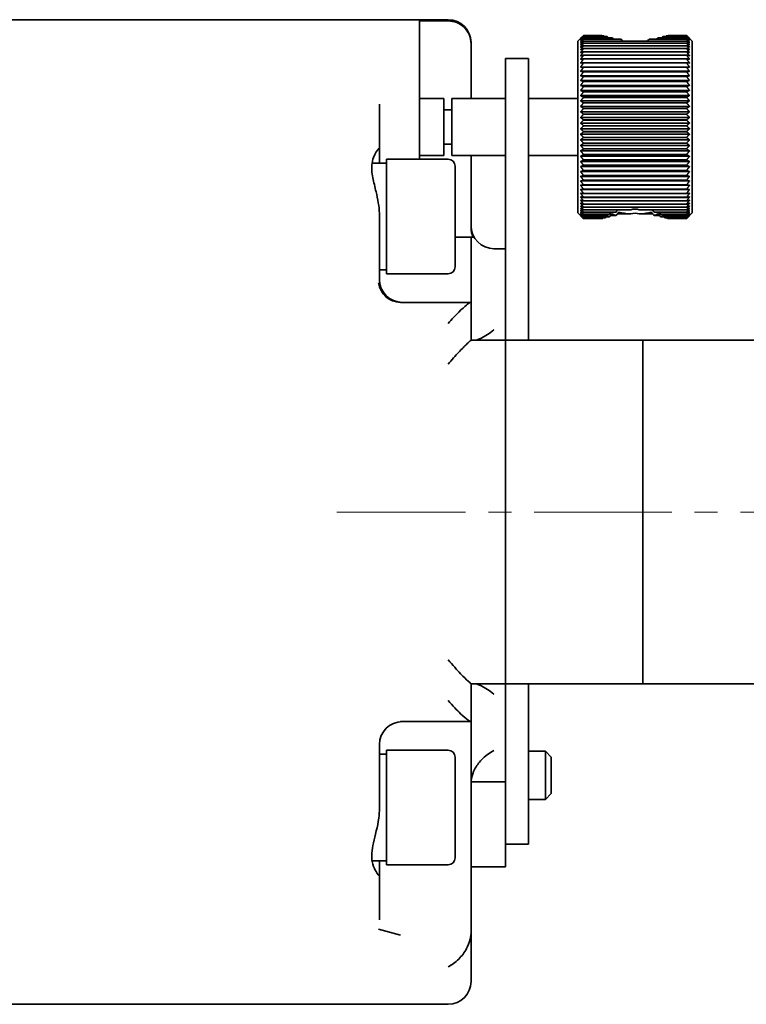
# Model space of a CAD drawing. Header units: millimetres. Extents: x -1179 to 1221, y -429 to 923.
# Tile 26 of 33: x 258 to 322, y -215 to -129. Entities that reach past the tile are written whole.
import ezdxf

# ---------------------------------------------------------------- set-up
doc = ezdxf.new("R2010")
doc.units = ezdxf.units.MM
doc.linetypes.add('点画线', pattern=[18, 12, -2, 2, -2])
doc.layers.add('中心线层', color=1, linetype='点画线', lineweight=18)
doc.layers.add('粗实线层', color=7, linetype='Continuous', lineweight=35)

msp = doc.modelspace()

# ---------------------------------------------------------------- linework, layer by layer
at = {"layer": '中心线层'}
msp.add_line((423.309, -171.9199), (286.0539, -171.9199), dxfattribs=at)
at = {"layer": '粗实线层'}
for p, q in [((295.7897, -128.9199), (186.275, -128.9199)), ((293.2897, -129.0246), (293.2897, -132.194)), ((293.2897, -129.0246), (295.7897, -129.0246)), ((307.1111, -130.7951), (307.3787, -130.5274)), ((307.6111, -130.2983), (309.1221, -130.2983)), ((309.208, -130.2997), (307.6111, -130.2997)), ((307.6111, -130.2997), (307.6111, -130.3)), ((307.6111, -130.3), (309.21, -130.3)), ((309.3886, -130.3331), (307.6111, -130.3331)), ((307.6111, -130.3331), (307.6111, -130.3338)), ((307.6111, -130.3338), (309.3921, -130.3338)), ((309.6807, -130.3985), (307.6111, -130.3985)), ((307.6111, -130.3985), (307.6111, -130.3997)), ((307.6111, -130.3997), (309.6861, -130.3997)), ((310.127, -130.4957), (307.6111, -130.4957)), ((307.6111, -130.4957), (307.6111, -130.4974)), ((307.6111, -130.4974), (310.1353, -130.4974)), ((310.8729, -130.6243), (307.6111, -130.6243)), ((307.6111, -130.6243), (307.6111, -130.6265)), ((307.6111, -130.6265), (310.8889, -130.6265)), ((313.3332, -130.6265), (316.6111, -130.6265)), ((316.6111, -130.6243), (313.3492, -130.6243)), ((314.0868, -130.4974), (316.6111, -130.4974)), ((316.6111, -130.4957), (314.0952, -130.4957)), ((314.536, -130.3997), (316.6111, -130.3997)), ((316.6111, -130.3985), (314.5414, -130.3985)), ((314.83, -130.3338), (316.6111, -130.3338)), ((316.6111, -130.3331), (314.8335, -130.3331)), ((315.0121, -130.3), (316.6111, -130.3)), ((316.6111, -130.2997), (315.0141, -130.2997)), ((315.1, -130.2983), (316.6111, -130.2983)), ((316.6111, -130.3), (316.6111, -130.2997)), ((316.6111, -130.3338), (316.6111, -130.3331)), ((316.6111, -130.3997), (316.6111, -130.3985)), ((316.6111, -130.4974), (316.6111, -130.4957)), ((316.6111, -130.6265), (316.6111, -130.6243)), ((317.1111, -130.7951), (316.8434, -130.5274)), ((297.7897, -131.0298), (297.7897, -130.9199)), ((297.7897, -131.0298), (297.7897, -135.7951)), ((307.1111, -145.7951), (307.1111, -130.7951)), ((316.6111, -130.7838), (307.6111, -130.7838)), ((307.6111, -130.7838), (307.6111, -130.7864)), ((307.6111, -130.7864), (316.6111, -130.7864)), ((316.6111, -130.9736), (307.6111, -130.9736)), ((307.6111, -130.9736), (307.6111, -130.9766)), ((307.6111, -130.9766), (316.6111, -130.9766)), ((316.6111, -131.1928), (307.6111, -131.1928)), ((307.6111, -131.1928), (307.6111, -131.1963)), ((307.6111, -131.1963), (316.6111, -131.1963)), ((316.6111, -131.4406), (307.6111, -131.4406)), ((307.6111, -131.4406), (307.6111, -131.4446)), ((307.6111, -131.4446), (316.6111, -131.4446)), ((316.6111, -130.7864), (316.6111, -130.7838)), ((316.6111, -130.9766), (316.6111, -130.9736)), ((316.6111, -131.1963), (316.6111, -131.1928)), ((316.6111, -131.4446), (316.6111, -131.4406)), ((317.1111, -130.7951), (317.1111, -145.7951)), ((293.2897, -132.194), (293.2897, -134.9655)), ((300.7897, -137.9311), (300.7897, -132.2951)), ((300.7897, -132.2951), (302.7897, -132.2951)), ((302.7897, -132.2951), (302.7897, -137.9311)), ((316.6111, -131.7161), (307.6111, -131.7161)), ((307.6111, -131.7161), (307.6111, -131.7204)), ((307.6111, -131.7204), (316.6111, -131.7204)), ((316.6111, -132.018), (307.6111, -132.018)), ((307.6111, -132.018), (307.6111, -132.0227)), ((307.6111, -132.0227), (316.6111, -132.0227)), ((316.6111, -132.3452), (307.6111, -132.3452)), ((307.6111, -132.3452), (307.6111, -132.3503)), ((307.6111, -132.3503), (316.6111, -132.3503)), ((316.6111, -131.7204), (316.6111, -131.7161)), ((316.6111, -132.0227), (316.6111, -132.018)), ((316.6111, -132.3503), (316.6111, -132.3452)), ((316.865, -133.055), (307.3571, -133.055)), ((316.6111, -132.6963), (307.6111, -132.6963)), ((307.6111, -132.6963), (307.6111, -132.7018)), ((307.6111, -132.7018), (316.6111, -132.7018)), ((316.6111, -133.07), (307.6111, -133.07)), ((307.6111, -133.07), (307.6111, -133.0758)), ((307.6111, -133.0758), (316.6111, -133.0758)), ((316.6111, -132.7018), (316.6111, -132.6963)), ((316.6111, -133.0758), (316.6111, -133.07)), ((316.865, -133.4274), (307.3571, -133.4274)), ((316.865, -133.8194), (307.3571, -133.8194)), ((316.6111, -133.4648), (307.6111, -133.4648)), ((307.6111, -133.4648), (307.6111, -133.4709)), ((307.6111, -133.4709), (316.6111, -133.4709)), ((316.6111, -133.879), (307.6111, -133.879)), ((307.6111, -133.879), (307.6111, -133.8854)), ((307.6111, -133.8854), (316.6111, -133.8854)), ((316.6111, -133.4709), (316.6111, -133.4648)), ((316.6111, -133.8854), (316.6111, -133.879)), ((293.2897, -141.1105), (293.2897, -134.9655)), ((316.865, -134.2294), (307.3571, -134.2294)), ((316.865, -134.6557), (307.3571, -134.6557)), ((316.6111, -134.3109), (307.6111, -134.3109)), ((307.6111, -134.3109), (307.6111, -134.3176)), ((307.6111, -134.3176), (316.6111, -134.3176)), ((316.6111, -134.759), (307.6111, -134.759)), ((307.6111, -134.759), (307.6111, -134.7658)), ((307.6111, -134.7658), (316.6111, -134.7658)), ((316.6111, -134.3176), (316.6111, -134.3109)), ((316.6111, -134.7658), (316.6111, -134.759)), ((295.4111, -135.7951), (293.2897, -135.7951)), ((295.4111, -135.7951), (295.4111, -140.7951)), ((296.1111, -140.7951), (296.1111, -135.7951)), ((300.7897, -135.7951), (296.1111, -135.7951)), ((307.1111, -135.7951), (302.7897, -135.7951)), ((316.865, -135.0967), (307.3571, -135.0967)), ((316.865, -135.5506), (307.3571, -135.5506)), ((316.6111, -135.2212), (307.6111, -135.2212)), ((307.6111, -135.2212), (307.6111, -135.2283)), ((307.6111, -135.2283), (316.6111, -135.2283)), ((316.6111, -135.6958), (307.6111, -135.6958)), ((307.6111, -135.6958), (307.6111, -135.7031)), ((307.6111, -135.7031), (316.6111, -135.7031)), ((316.6111, -135.2283), (316.6111, -135.2212)), ((316.6111, -135.7031), (316.6111, -135.6958)), ((289.7897, -136.3035), (289.7897, -140.1108)), ((316.865, -136.0156), (307.3571, -136.0156)), ((316.865, -136.4897), (307.3571, -136.4897)), ((316.6111, -136.1809), (307.6111, -136.1809)), ((307.6111, -136.1809), (307.6111, -136.1883)), ((307.6111, -136.1883), (316.6111, -136.1883)), ((316.6111, -136.6746), (307.6111, -136.6746)), ((307.6111, -136.6746), (307.6111, -136.682)), ((307.6111, -136.682), (316.6111, -136.682)), ((316.6111, -136.1883), (316.6111, -136.1809)), ((316.6111, -136.682), (316.6111, -136.6746)), ((296.1111, -136.7951), (295.4111, -136.7951)), ((316.865, -136.9711), (307.3571, -136.9711)), ((316.865, -137.4578), (307.3571, -137.4578)), ((316.6111, -137.1747), (307.6111, -137.1747)), ((307.6111, -137.1747), (307.6111, -137.1823)), ((307.6111, -137.1823), (316.6111, -137.1823)), ((316.6111, -137.1823), (316.6111, -137.1747)), ((300.7897, -137.9311), (300.7897, -146.7694)), ((302.7897, -146.7694), (302.7897, -137.9311)), ((316.865, -137.9479), (307.3571, -137.9479)), ((316.865, -138.4394), (307.3571, -138.4394)), ((316.6111, -137.6793), (307.6111, -137.6793)), ((307.6111, -137.6793), (307.6111, -137.687)), ((307.6111, -137.687), (316.6111, -137.687)), ((316.6111, -138.1865), (307.6111, -138.1865)), ((307.6111, -138.1865), (307.6111, -138.1941)), ((307.6111, -138.1941), (316.6111, -138.1941)), ((316.6111, -137.687), (316.6111, -137.6793)), ((316.6111, -138.1941), (316.6111, -138.1865)), ((316.865, -138.9303), (307.3571, -138.9303)), ((316.6111, -138.694), (307.6111, -138.694)), ((307.6111, -138.694), (307.6111, -138.7017)), ((307.6111, -138.7017), (316.6111, -138.7017)), ((316.6111, -139.2), (307.6111, -139.2)), ((307.6111, -139.2), (307.6111, -139.2076)), ((307.6111, -139.2076), (316.6111, -139.2076)), ((316.6111, -138.7017), (316.6111, -138.694)), ((316.6111, -139.2076), (316.6111, -139.2)), ((289.7897, -140.1108), (289.7897, -141.4605)), ((296.1111, -139.7951), (295.4111, -139.7951)), ((316.865, -139.4187), (307.3571, -139.4187)), ((316.865, -139.9025), (307.3571, -139.9025)), ((316.6111, -139.7023), (307.6111, -139.7023)), ((307.6111, -139.7023), (307.6111, -139.7098)), ((307.6111, -139.7098), (316.6111, -139.7098)), ((316.6111, -139.7098), (316.6111, -139.7023)), ((295.4111, -140.7951), (293.2897, -140.7951)), ((300.7897, -140.7951), (296.1111, -140.7951)), ((297.7897, -140.7951), (297.7897, -147.1005)), ((307.1111, -140.7951), (302.7897, -140.7951)), ((316.865, -140.3799), (307.3571, -140.3799)), ((316.865, -140.8488), (307.3571, -140.8488)), ((316.6111, -140.1989), (307.6111, -140.1989)), ((307.6111, -140.1989), (307.6111, -140.2064)), ((307.6111, -140.2064), (316.6111, -140.2064)), ((316.6111, -140.6879), (307.6111, -140.6879)), ((307.6111, -140.6879), (307.6111, -140.6952)), ((307.6111, -140.6952), (316.6111, -140.6952)), ((316.6111, -140.2064), (316.6111, -140.1989)), ((316.6111, -140.6952), (316.6111, -140.6879)), ((289.7745, -141.4605), (290.3897, -141.4605)), ((290.3897, -141.1105), (290.3897, -151.1105)), ((295.7897, -141.1105), (290.3897, -141.1105)), ((296.3897, -141.7105), (296.3897, -150.5105)), ((316.865, -141.3075), (307.3571, -141.3075)), ((316.865, -141.7541), (307.3571, -141.7541)), ((316.6111, -141.1673), (307.6111, -141.1673)), ((307.6111, -141.1673), (307.6111, -141.1744)), ((307.6111, -141.1744), (316.6111, -141.1744)), ((316.6111, -141.635), (307.6111, -141.635)), ((307.6111, -141.635), (307.6111, -141.642)), ((307.6111, -141.642), (316.6111, -141.642)), ((316.6111, -141.1744), (316.6111, -141.1673)), ((316.6111, -141.642), (316.6111, -141.635)), ((316.865, -142.1867), (307.3571, -142.1867)), ((316.865, -142.6036), (307.3571, -142.6036)), ((316.6111, -142.0894), (307.6111, -142.0894)), ((307.6111, -142.0894), (307.6111, -142.0961)), ((307.6111, -142.0961), (316.6111, -142.0961)), ((316.6111, -142.5284), (307.6111, -142.5284)), ((307.6111, -142.5284), (307.6111, -142.5349)), ((307.6111, -142.5349), (316.6111, -142.5349)), ((316.6111, -142.0961), (316.6111, -142.0894)), ((316.6111, -142.5349), (316.6111, -142.5284)), ((316.865, -143.0032), (307.3571, -143.0032)), ((316.865, -143.3839), (307.3571, -143.3839)), ((316.6111, -142.9504), (307.6111, -142.9504)), ((307.6111, -142.9504), (307.6111, -142.9567)), ((307.6111, -142.9567), (316.6111, -142.9567)), ((316.6111, -143.3537), (307.6111, -143.3537)), ((307.6111, -143.3537), (307.6111, -143.3596)), ((307.6111, -143.3596), (316.6111, -143.3596)), ((316.6111, -142.9567), (316.6111, -142.9504)), ((316.6111, -143.3596), (316.6111, -143.3537)), ((316.865, -143.744), (307.3571, -143.744)), ((316.6111, -143.7366), (307.6111, -143.7366)), ((307.6111, -143.7366), (307.6111, -143.7422)), ((307.6111, -143.7422), (316.6111, -143.7422)), ((316.6111, -144.0976), (307.6111, -144.0976)), ((307.6111, -144.0976), (307.6111, -144.1028)), ((307.6111, -144.1028), (316.6111, -144.1028)), ((316.6111, -144.4352), (307.6111, -144.4352)), ((307.6111, -144.4352), (307.6111, -144.4401)), ((307.6111, -144.4401), (316.6111, -144.4401)), ((316.6111, -143.7422), (316.6111, -143.7366)), ((316.6111, -144.1028), (316.6111, -144.0976)), ((316.6111, -144.4401), (316.6111, -144.4352)), ((316.6111, -144.7481), (307.6111, -144.7481)), ((307.6111, -144.7481), (307.6111, -144.7526)), ((307.6111, -144.7526), (316.6111, -144.7526)), ((316.6111, -145.035), (307.6111, -145.035)), ((307.6111, -145.035), (307.6111, -145.0391)), ((307.6111, -145.0391), (316.6111, -145.0391)), ((316.6111, -145.2948), (307.6111, -145.2948)), ((307.6111, -145.2948), (307.6111, -145.2985)), ((307.6111, -145.2985), (316.6111, -145.2985)), ((316.6111, -144.7526), (316.6111, -144.7481)), ((316.6111, -145.0391), (316.6111, -145.035)), ((316.6111, -145.2985), (316.6111, -145.2948)), ((289.7897, -146.0513), (289.7897, -151.6105)), ((307.1111, -145.7951), (307.5916, -146.2756)), ((311.7391, -145.5263), (307.6111, -145.5263)), ((307.6111, -145.5263), (307.6111, -145.5296)), ((307.6111, -145.5296), (311.6861, -145.5296)), ((310.4526, -145.7288), (307.6111, -145.7288)), ((307.6111, -145.7288), (307.6111, -145.7316)), ((307.6111, -145.7316), (310.4417, -145.7316)), ((309.8866, -145.9013), (307.6111, -145.9013)), ((307.6111, -145.9013), (307.6111, -145.9037)), ((307.6111, -145.9037), (309.8799, -145.9037)), ((309.5233, -146.0432), (307.6111, -146.0432)), ((307.6111, -146.0432), (307.6111, -146.0451)), ((307.6111, -146.0451), (309.5189, -146.0451)), ((309.2885, -146.1539), (307.6111, -146.1539)), ((307.6111, -146.1539), (307.6111, -146.1554)), ((307.6111, -146.1554), (309.2858, -146.1554)), ((309.8799, -146.147), (309.5551, -146.147)), ((310.4417, -146.034), (309.9453, -146.034)), ((311.6861, -145.8899), (310.5606, -145.8899)), ((316.6111, -145.5263), (312.483, -145.5263)), ((312.536, -145.5296), (316.6111, -145.5296)), ((313.6615, -145.8899), (312.536, -145.8899)), ((316.6111, -145.7288), (313.7695, -145.7288)), ((313.7804, -145.7316), (316.6111, -145.7316)), ((314.2768, -146.034), (313.7804, -146.034)), ((316.6111, -145.9013), (314.3355, -145.9013)), ((314.3422, -145.9037), (316.6111, -145.9037)), ((314.667, -146.147), (314.3422, -146.147)), ((316.6111, -146.0432), (314.6988, -146.0432)), ((314.7032, -146.0451), (316.6111, -146.0451)), ((316.6111, -146.1539), (314.9336, -146.1539)), ((314.9363, -146.1554), (316.6111, -146.1554)), ((316.6111, -145.5296), (316.6111, -145.5263)), ((316.6111, -145.7316), (316.6111, -145.7288)), ((316.6111, -145.9037), (316.6111, -145.9013)), ((316.6111, -146.0451), (316.6111, -146.0432)), ((316.6111, -146.1554), (316.6111, -146.1539)), ((317.1111, -145.7951), (316.6305, -146.2756)), ((300.7897, -146.7694), (300.7897, -148.9663)), ((302.7897, -148.9663), (302.7897, -146.7694)), ((309.1549, -146.233), (307.6111, -146.233)), ((307.6111, -146.233), (307.6111, -146.2339)), ((307.6111, -146.2339), (309.1536, -146.2339)), ((309.1111, -146.2801), (307.6111, -146.2801)), ((307.6111, -146.2801), (307.6111, -146.2806)), ((307.6111, -146.2806), (309.1111, -146.2806)), ((309.1536, -146.295), (307.6111, -146.295)), ((309.1111, -146.2806), (309.1111, -146.2801)), ((309.2858, -146.2778), (309.1576, -146.2778)), ((309.5189, -146.2284), (309.3022, -146.2284)), ((314.9199, -146.2284), (314.7032, -146.2284)), ((315.0645, -146.2778), (314.9363, -146.2778)), ((316.6111, -146.233), (315.0672, -146.233)), ((315.0685, -146.2339), (316.6111, -146.2339)), ((316.6111, -146.295), (315.0685, -146.295)), ((315.1111, -146.2801), (315.1111, -146.2806)), ((316.6111, -146.2801), (315.1111, -146.2801)), ((315.1111, -146.2806), (316.6111, -146.2806)), ((316.6111, -146.2339), (316.6111, -146.233)), ((316.6111, -146.2806), (316.6111, -146.2801)), ((297.7897, -147.9199), (296.3897, -147.9199)), ((297.9625, -147.9199), (297.7897, -147.9199)), ((297.7897, -147.9199), (297.7897, -153.6105)), ((299.7897, -148.9199), (300.7897, -148.9199)), ((300.7897, -156.9199), (300.7897, -148.9663)), ((302.7897, -148.9663), (302.7897, -156.9199)), ((289.7897, -150.7605), (290.3897, -150.7605)), ((295.7897, -151.1105), (290.3897, -151.1105)), ((297.775, -153.6105), (291.6155, -153.6105)), ((297.7897, -156.9199), (297.7897, -153.6105)), ((300.7897, -156.9199), (297.7897, -156.9199)), ((300.7897, -158.6483), (300.7897, -156.9199)), ((312.7897, -156.9199), (300.7897, -156.9199)), ((312.7897, -158.6483), (312.7897, -156.9199)), ((312.7897, -156.9199), (326.2897, -156.9199)), ((300.7897, -185.1915), (300.7897, -158.6483)), ((312.7897, -185.1915), (312.7897, -158.6483)), ((300.7897, -186.9199), (300.7897, -185.1915)), ((312.7897, -186.9199), (312.7897, -185.1915)), ((297.7897, -190.2293), (297.7897, -186.9199)), ((300.7897, -186.9199), (297.7897, -186.9199)), ((300.7897, -199.9427), (300.7897, -186.9199)), ((312.7897, -186.9199), (300.7897, -186.9199)), ((302.7897, -186.9199), (302.7897, -200.9088)), ((312.7897, -186.9199), (326.2897, -186.9199)), ((297.775, -190.2293), (291.6155, -190.2293)), ((297.7897, -190.2293), (297.7897, -197.7293)), ((289.7897, -192.2293), (289.7897, -197.7884)), ((289.7897, -193.0793), (290.3897, -193.0793)), ((290.3897, -192.7293), (290.3897, -202.7293)), ((295.7897, -192.7293), (290.3897, -192.7293)), ((296.3897, -193.3293), (296.3897, -202.1293)), ((302.7897, -192.8199), (304.2897, -192.8199)), ((304.2897, -197.0199), (304.2897, -192.8199)), ((304.7897, -193.3199), (304.2897, -192.8199)), ((304.7897, -196.5199), (304.7897, -193.3199)), ((300.7897, -195.4783), (297.7933, -195.4783)), ((304.7897, -196.5199), (304.2897, -197.0199)), ((297.7897, -197.7293), (297.7897, -208.6045)), ((302.7897, -197.0199), (304.2897, -197.0199)), ((300.7897, -199.9427), (300.7897, -202.9199)), ((300.7897, -200.9199), (302.7897, -200.9199)), ((302.7897, -200.9088), (302.7897, -200.9199)), ((289.1419, -202.3793), (289.7745, -202.3793)), ((289.7745, -202.3793), (290.3897, -202.3793)), ((289.7897, -202.3793), (289.7897, -203.729)), ((295.7897, -202.7293), (290.3897, -202.7293)), ((300.7897, -202.9199), (297.7897, -202.9199)), ((289.7897, -203.729), (289.7897, -207.5363)), ((289.7026, -208.3626), (291.6155, -208.8742)), ((297.7897, -212.9199), (297.7897, -208.6045)), ((295.7897, -214.9199), (186.275, -214.9199))]:
    msp.add_line(p, q, dxfattribs=at)
for centre, radius, start, end in [((295.7897, -130.9199), 2, 0, 90), ((295.7897, -141.7105), 0.6, 0, 90), ((299.7897, -146.9199), 2, 180, 270), ((295.7897, -150.5105), 0.6, 270, 0), ((291.7897, -151.6105), 2, 180, 270), ((291.7897, -192.2293), 2, 90, 180), ((295.7897, -193.3293), 0.6, 0, 90), ((295.7897, -202.1293), 0.6, 270, 0), ((295.3, -208.6047), 2.4897, 353.786238, 0.003857), ((295.7897, -212.9199), 2, 270, 0)]:
    msp.add_arc(centre, radius, start, end, dxfattribs=at)
for centre, major_axis, ratio, start_param, end_param in [((312.1111, -130.0219), (0, -3.2189), 0.9319854, 4.7983772, 4.798809), ((312.1111, -129.3603), (0, -3.6886), 0.8133146, 4.9699803, 4.9792698), ((312.1111, -128.541), (0, -4.2424), 0.7071546, 5.1486969, 5.1655836), ((312.1111, -127.5085), (0, -4.9109), 0.6108903, 5.3418863, 5.3662857), ((312.1111, -126.1769), (0, -5.7414), 0.5225204, 5.5642543, 5.5984954), ((311.5311, -130.2698), (2.1798, -0.1706), 0.1932989, 4.4208066, 4.4284914), ((312.1111, -124.4065), (0, -6.8108), 0.440478, 5.863585, 5.9244802), ((312.1111, -124.4065), (0, -6.8108), 0.440478, 0.3587051, 0.4196003), ((312.6194, -130.2306), (-2.3079, -0.1667), 0.2018704, 1.8706303, 1.8779239), ((312.1111, -126.1769), (0, -5.7414), 0.5225204, 0.6846899, 0.718931), ((312.1111, -127.5085), (0, -4.9109), 0.6108903, 0.9168996, 0.941299), ((312.1111, -128.541), (0, -4.2424), 0.7071546, 1.1176017, 1.1344885), ((312.1111, -129.3603), (0, -3.6886), 0.8133146, 1.3039155, 1.313205), ((312.1111, -130.0219), (0, -3.2189), 0.9319854, 1.4843764, 1.4848081), ((289.7745, -146.1105), (-14.3112, 0), 0.3249197, 4.712389, 4.756654), ((312.1111, -146.882), (0, 3.8087), 0.7876697, 1.3788335, 1.3995577), ((312.1111, -146.882), (0, -3.4447), 0.8708922, 4.4998485, 4.5411504), ((312.1111, -145.385), (3, 0), 0.8848092, 3.4360299, 3.4845938), ((312.1111, -147.6168), (0, 4.3173), 0.6948781, 1.1981874, 1.2251076), ((312.1111, -147.6168), (0, -3.9533), 0.7588512, 4.3035305, 4.3667003), ((312.1111, -145.0452), (3, 0), 0.7834476, 3.5810645, 3.6691425), ((312.1111, -148.5343), (0, 4.9238), 0.6092895, 1.0071624, 1.0403458), ((312.1111, -148.5343), (0, -4.5598), 0.6579225, 4.1072838, 4.1819385), ((312.1111, -144.7612), (3, 0), 0.6910048, 3.7466979, 3.8737741), ((312.1111, -149.703), (0, 5.666), 0.5294785, 0.7941176, 0.8352907), ((312.1111, -149.703), (0, -5.302), 0.565825, 3.8978021, 3.9768834), ((312.1111, -144.5243), (3, 0), 0.6056958, 3.9561795, 4.1222757), ((312.1111, -151.2316), (0, 6.6037), 0.454294, 0.528697, 0.5857448), ((312.1111, -151.2316), (0, -6.2397), 0.4807929, 3.6299461, 3.7273375), ((312.1111, -144.3275), (3, 0), 0.5261089, 4.2240356, 4.5702552), ((311.8283, -145.9905), (-1.7461, -0.0825), 0.2678578, 4.7508244, 4.7812431), ((311.8205, -146.2042), (-1.6859, -0.0582), 0.1894497, 4.7541341, 4.785635), ((312.1111, -153.3031), (0, 7.8373), 0.3827859, 6.1588761, 6.4074945), ((312.1111, -153.3031), (0, -7.4733), 0.4014281, 3.0172834, 3.2659019), ((312.4017, -145.9593), (-1.6859, 0.0814), 0.2586979, 4.6451005, 4.6766015), ((312.3938, -146.227), (-1.7462, 0.0588), 0.1961494, 4.6374843, 4.6679032), ((312.1111, -144.3275), (3, 0), 0.5261089, 4.8545228, 5.2007424), ((312.1111, -151.2316), (0, -6.2397), 0.4807929, 2.5558478, 2.6532392), ((312.1111, -151.2316), (0, 6.6037), 0.454294, 5.6974405, 5.7544883), ((312.1111, -144.5243), (3, 0), 0.6056958, 5.3025023, 5.4685984), ((312.1111, -149.703), (0, -5.302), 0.565825, 2.3063019, 2.3853832), ((312.1111, -149.703), (0, 5.666), 0.5294785, 5.4478946, 5.4890678), ((312.1111, -144.7612), (3, 0), 0.6910048, 5.5510038, 5.6780801), ((312.1111, -148.5343), (0, -4.5598), 0.6579225, 2.1012469, 2.1759015), ((312.1111, -148.5343), (0, 4.9238), 0.6092895, 5.2428395, 5.2760229), ((312.1111, -145.0452), (3, 0), 0.7834476, 5.7556354, 5.8437134), ((312.1111, -147.6168), (0, -3.9533), 0.7588512, 1.916485, 1.9796548), ((312.1111, -147.6168), (0, 4.3173), 0.6948781, 5.0580777, 5.0849979), ((312.1111, -145.385), (3, 0), 0.8848092, 5.9401841, 5.988748), ((312.1111, -146.882), (0, -3.4447), 0.8708922, 1.742035, 1.7833368), ((312.1111, -146.882), (0, 3.8087), 0.7876697, 4.8836276, 4.9043519), ((312.1111, -146.2844), (0, 3.3728), 0.8894684, 1.5558378, 1.5695212), ((312.1111, -146.2844), (0, -3.0088), 0.9970617, 4.6956209, 4.7111139), ((312.1111, -145.7928), (3, 0), 0.9973973, 3.2895724, 3.310249), ((312.1111, -145.7928), (3, 0), 0.9973973, 6.114529, 6.1352056), ((312.1111, -146.2844), (0, -3.0088), 0.9970617, 1.5720714, 1.5875644), ((312.1111, -146.2844), (0, 3.3728), 0.8894684, 4.7136641, 4.7273475), ((291.6155, -151.6105), (0, -2), 0.9660526, 4.853428, 6.2831853), ((295.3, -153.6103), (2.4897, -0.0002), 0.00001, 6.1747331, 6.2831853), ((295.3, -190.2294), (2.4897, 0.0002), 0.00001, 0, 0.1084436)]:
    msp.add_ellipse(centre, major_axis=major_axis, ratio=ratio, start_param=start_param, end_param=end_param, dxfattribs=at)
for points, knots in [([(295.7897, -129.0246), (296.0363, -129.0246), (296.3265, -129.0825), (296.7825, -129.2716), (297.0287, -129.4364), (297.3779, -129.7862), (297.5426, -130.0331), (297.7318, -130.4905), (297.7897, -130.7821), (297.7897, -131.0298)], [0, 0, 0, 0, 0.7830682, 0.7830682, 1.5671142, 1.5671142, 2.3524056, 2.3524056, 3.1388341, 3.1388341, 3.1388341, 3.1388341]), ([(289.7897, -146.0513), (289.7897, -145.988), (289.7885, -145.9237), (289.7638, -145.2287), (289.6371, -144.5866), (289.3896, -143.5286), (289.2824, -143.1166), (289.1657, -142.511), (289.1345, -142.2997), (289.1176, -142.0538), (289.1154, -142.0102), (289.1133, -141.9425), (289.1129, -141.9181), (289.1125, -141.873), (289.1125, -141.8522), (289.1131, -141.8063), (289.1137, -141.7813), (289.1164, -141.7089), (289.1193, -141.6623), (289.1452, -141.3695), (289.1998, -141.1529), (289.4141, -140.5732), (289.6232, -140.3022), (289.7675, -140.1352), (289.7897, -140.1135), (289.7897, -140.1108)], [0, 0, 0, 0, 0.1365284, 0.1365284, 1.4576276, 1.4576276, 2.3683495, 2.3683495, 2.8926021, 2.8926021, 3.0078397, 3.0078397, 3.0736861, 3.0736861, 3.1307484, 3.1307484, 3.2007554, 3.2007554, 3.3353002, 3.3353002, 4.0624504, 4.0624504, 5.5865928, 5.5865928, 6.173182, 6.173182, 6.173182, 6.173182]), ([(297.7897, -147.1005), (297.7897, -147.3498), (297.8477, -147.6432), (297.9491, -147.889), (297.9556, -147.9044), (297.9625, -147.9199)], [0, 0, 0, 0, 0.78931571, 0.78931571, 0.84173076, 0.84173076, 0.84173076, 0.84173076]), ([(297.775, -153.6105), (297.7625, -153.6105), (297.742, -153.6172), (297.6438, -153.6648), (297.5289, -153.743), (297.2109, -153.9954), (296.9803, -154.2001), (296.4246, -154.7486), (296.1089, -155.0882), (295.7939, -155.4573), (295.7918, -155.4598), (295.7897, -155.4623)], [0, 0, 0, 0, 0.2506399, 0.2506399, 0.909635, 0.909635, 1.7731595, 1.7731595, 2.7238836, 2.7238836, 2.7302779, 2.7302779, 2.7302779, 2.7302779]), ([(298.0458, -156.9199), (298.0604, -156.9199), (298.0756, -156.9193), (298.254, -156.9067), (298.4647, -156.8363), (299.017, -156.5696), (299.3979, -156.3217), (299.7855, -156.0003), (299.7876, -155.9985), (299.7897, -155.9968)], [0, 0, 0, 0, 0.0751738, 0.0751738, 0.8613952, 0.8613952, 1.9928242, 1.9928242, 1.9989807, 1.9989807, 1.9989807, 1.9989807]), ([(295.7897, -159.0199), (295.7918, -159.0173), (295.7939, -159.0148), (296.1089, -158.6335), (296.4246, -158.2753), (296.9803, -157.6794), (297.2109, -157.4481), (297.5289, -157.1448), (297.6438, -157.0422), (297.7625, -156.941), (297.7897, -156.9199), (297.7897, -156.9199)], [0, 0, 0, 0, 0.0063577, 0.0063577, 0.951637, 0.951637, 1.8102162, 1.8102162, 2.4654373, 2.4654373, 2.9034353, 2.9034353, 2.9034353, 2.9034353]), ([(297.7897, -186.9199), (297.7897, -186.9198), (297.783, -186.9147), (297.7344, -186.8752), (297.6502, -186.8044), (297.3648, -186.5414), (297.1433, -186.3264), (296.5556, -185.711), (296.1801, -185.2924), (295.7939, -184.825), (295.7918, -184.8224), (295.7897, -184.8199)], [0, 0, 0, 0, 0.2472076, 0.2472076, 0.9442493, 0.9442493, 1.8219328, 1.8219328, 2.8975072, 2.8975072, 2.9034002, 2.9034002, 2.9034002, 2.9034002]), ([(299.7897, -187.8429), (299.7876, -187.8412), (299.7855, -187.8394), (299.3979, -187.518), (299.017, -187.2701), (298.4647, -187.0034), (298.254, -186.933), (298.0756, -186.9204), (298.0604, -186.9199), (298.0458, -186.9199)], [0, 0, 0, 0, 0.0061565, 0.0061565, 1.1375855, 1.1375855, 1.9238069, 1.9238069, 1.9989807, 1.9989807, 1.9989807, 1.9989807]), ([(295.7897, -188.3775), (295.7918, -188.3799), (295.7939, -188.3824), (296.1801, -188.835), (296.5556, -189.2293), (297.1433, -189.7878), (297.3648, -189.9732), (297.6502, -190.1799), (297.7344, -190.2251), (297.772, -190.2292), (297.7736, -190.2293), (297.775, -190.2293)], [0, 0, 0, 0, 0.0059822, 0.0059822, 1.097833, 1.097833, 1.9887984, 1.9887984, 2.6963883, 2.6963883, 2.7298853, 2.7298853, 2.7298853, 2.7298853]), ([(297.7933, -195.4783), (297.7991, -195.3756), (297.812, -195.273), (297.8818, -194.9038), (297.9742, -194.6506), (298.254, -194.0951), (298.4647, -193.8116), (299.017, -193.2279), (299.3979, -192.9519), (299.7855, -192.7621), (299.7876, -192.761), (299.7897, -192.76)], [0, 0, 0, 0, 0.2794444, 0.2794444, 1.014601, 1.014601, 2.0383355, 2.0383355, 3.5115629, 3.5115629, 3.5195793, 3.5195793, 3.5195793, 3.5195793]), ([(289.7897, -203.729), (289.7897, -203.7283), (289.7885, -203.7267), (289.7638, -203.6975), (289.6371, -203.5712), (289.3896, -203.165), (289.2824, -202.9497), (289.1657, -202.5371), (289.1345, -202.3716), (289.1176, -202.1505), (289.1154, -202.11), (289.1133, -202.0454), (289.1129, -202.0217), (289.1125, -201.9771), (289.1125, -201.9563), (289.1131, -201.9096), (289.1137, -201.8837), (289.1164, -201.8074), (289.1193, -201.7565), (289.1452, -201.4256), (289.1998, -201.1285), (289.4141, -200.1625), (289.6232, -199.427), (289.7675, -198.3515), (289.7897, -198.0634), (289.7897, -197.7884)], [0, 0, 0, 0, 0.136552, 0.136552, 1.45788, 1.45788, 2.3687595, 2.3687595, 2.8931029, 2.8931029, 3.0083604, 3.0083604, 3.0742183, 3.0742183, 3.1312904, 3.1312904, 3.2013095, 3.2013095, 3.3358776, 3.3358776, 4.0631537, 4.0631537, 5.5875599, 5.5875599, 6.1742507, 6.1742507, 6.1742507, 6.1742507]), ([(297.775, -208.8742), (297.7625, -208.99), (297.742, -209.1051), (297.6438, -209.5172), (297.5289, -209.7987), (297.2109, -210.3887), (296.9803, -210.6991), (296.4246, -211.2624), (296.1089, -211.4896), (295.7939, -211.6437), (295.7918, -211.6447), (295.7897, -211.6458)], [0, 0, 0, 0, 0.3248385, 0.3248385, 1.1789204, 1.1789204, 2.2980798, 2.2980798, 3.5302531, 3.5302531, 3.5385404, 3.5385404, 3.5385404, 3.5385404])]:
    msp.add_open_spline(points, degree=3, knots=knots, dxfattribs=at)
for points, degree in [([(307.3571, -130.549), (307.4801, -130.4257), (307.6111, -130.2983)], 2), ([(307.6111, -130.2997), (307.4801, -130.4264), (307.3571, -130.549)], 2), ([(307.3571, -130.566), (307.4801, -130.4351), (307.6111, -130.3)], 2), ([(307.6111, -130.3331), (307.4801, -130.4514), (307.3571, -130.566)], 2), ([(307.3571, -130.614), (307.4801, -130.4762), (307.6111, -130.3338)], 2), ([(307.6111, -130.3985), (307.4801, -130.508), (307.3571, -130.614)], 2), ([(307.3571, -130.693), (307.4801, -130.5487), (307.6111, -130.3997)], 2), ([(307.6111, -130.4957), (307.4801, -130.596), (307.3571, -130.693)], 2), ([(307.3571, -130.8027), (307.4801, -130.6525), (307.6111, -130.4974)], 2), ([(307.6111, -130.6243), (307.4801, -130.7149), (307.3571, -130.8027)], 2), ([(307.3571, -130.9424), (307.4801, -130.787), (307.6111, -130.6265)], 2), ([(309.21, -130.3), (309.2094, -130.2999), (309.2087, -130.2998), (309.208, -130.2997)], 3), ([(309.3921, -130.3338), (309.3909, -130.3335), (309.3898, -130.3333), (309.3886, -130.3331)], 3), ([(309.6861, -130.3997), (309.6843, -130.3993), (309.6825, -130.3989), (309.6807, -130.3985)], 3), ([(310.1353, -130.4974), (310.1325, -130.4968), (310.1297, -130.4963), (310.127, -130.4957)], 3), ([(314.0952, -130.4957), (314.0924, -130.4963), (314.0896, -130.4968), (314.0868, -130.4974)], 3), ([(314.5414, -130.3985), (314.5396, -130.3989), (314.5378, -130.3993), (314.536, -130.3997)], 3), ([(314.8335, -130.3331), (314.8324, -130.3333), (314.8312, -130.3335), (314.83, -130.3338)], 3), ([(315.0141, -130.2997), (315.0134, -130.2998), (315.0127, -130.2999), (315.0121, -130.3)], 3), ([(316.6111, -130.2983), (316.742, -130.4257), (316.865, -130.549)], 2), ([(316.865, -130.549), (316.742, -130.4264), (316.6111, -130.2997)], 2), ([(316.6111, -130.3), (316.742, -130.4351), (316.865, -130.566)], 2), ([(316.865, -130.566), (316.742, -130.4514), (316.6111, -130.3331)], 2), ([(316.6111, -130.3338), (316.742, -130.4762), (316.865, -130.614)], 2), ([(316.865, -130.614), (316.742, -130.508), (316.6111, -130.3985)], 2), ([(316.6111, -130.3997), (316.742, -130.5487), (316.865, -130.693)], 2), ([(316.865, -130.693), (316.742, -130.596), (316.6111, -130.4957)], 2), ([(316.6111, -130.4974), (316.742, -130.6525), (316.865, -130.8027)], 2), ([(316.865, -130.8027), (316.742, -130.7149), (316.6111, -130.6243)], 2), ([(316.6111, -130.6265), (316.742, -130.787), (316.865, -130.9424)], 2), ([(307.6111, -130.7838), (307.4801, -130.8644), (307.3571, -130.9424)], 2), ([(307.3571, -131.1118), (307.4801, -130.9518), (307.6111, -130.7864)], 2), ([(307.6111, -130.9736), (307.4801, -131.0438), (307.3571, -131.1118)], 2), ([(307.3571, -131.3102), (307.4801, -131.1461), (307.6111, -130.9766)], 2), ([(307.6111, -131.1928), (307.4801, -131.2524), (307.3571, -131.3102)], 2), ([(307.3571, -131.5366), (307.4801, -131.3692), (307.6111, -131.1963)], 2), ([(307.6111, -131.4406), (307.4801, -131.4894), (307.3571, -131.5366)], 2), ([(307.3571, -131.7903), (307.4801, -131.6202), (307.6111, -131.4446)], 2), ([(316.865, -130.9424), (316.742, -130.8644), (316.6111, -130.7838)], 2), ([(316.6111, -130.7864), (316.742, -130.9518), (316.865, -131.1118)], 2), ([(316.865, -131.1118), (316.742, -131.0438), (316.6111, -130.9736)], 2), ([(316.6111, -130.9766), (316.742, -131.1461), (316.865, -131.3102)], 2), ([(316.865, -131.3102), (316.742, -131.2524), (316.6111, -131.1928)], 2), ([(316.6111, -131.1963), (316.742, -131.3692), (316.865, -131.5366)], 2), ([(316.865, -131.5366), (316.742, -131.4894), (316.6111, -131.4406)], 2), ([(316.6111, -131.4446), (316.742, -131.6202), (316.865, -131.7903)], 2), ([(307.6111, -131.7161), (307.4801, -131.7538), (307.3571, -131.7903)], 2), ([(307.3571, -132.0701), (307.4801, -131.8981), (307.6111, -131.7204)], 2), ([(307.6111, -132.018), (307.4801, -132.0445), (307.3571, -132.0701)], 2), ([(307.3571, -132.375), (307.4801, -132.2017), (307.6111, -132.0227)], 2), ([(307.6111, -132.3452), (307.4801, -132.3603), (307.3571, -132.375)], 2), ([(307.3571, -132.7038), (307.4801, -132.5299), (307.6111, -132.3503)], 2), ([(316.865, -131.7903), (316.742, -131.7538), (316.6111, -131.7161)], 2), ([(316.6111, -131.7204), (316.742, -131.8981), (316.865, -132.0701)], 2), ([(316.865, -132.0701), (316.742, -132.0445), (316.6111, -132.018)], 2), ([(316.6111, -132.0227), (316.742, -132.2017), (316.865, -132.375)], 2), ([(316.865, -132.375), (316.742, -132.3603), (316.6111, -132.3452)], 2), ([(316.6111, -132.3503), (316.742, -132.5299), (316.865, -132.7038)], 2), ([(307.6111, -132.6963), (307.4801, -132.7001), (307.3571, -132.7038)], 2), ([(307.3571, -133.055), (307.4801, -132.8813), (307.6111, -132.7018)], 2), ([(307.6111, -133.07), (307.4801, -133.0624), (307.3571, -133.055)], 2), ([(307.3571, -133.4274), (307.4801, -133.2545), (307.6111, -133.0758)], 2), ([(316.865, -132.7038), (316.742, -132.7001), (316.6111, -132.6963)], 2), ([(316.6111, -132.7018), (316.742, -132.8813), (316.865, -133.055)], 2), ([(316.865, -133.055), (316.742, -133.0624), (316.6111, -133.07)], 2), ([(316.6111, -133.0758), (316.742, -133.2545), (316.865, -133.4274)], 2), ([(307.6111, -133.4648), (307.4801, -133.4458), (307.3571, -133.4274)], 2), ([(307.3571, -133.8194), (307.4801, -133.6479), (307.6111, -133.4709)], 2), ([(307.6111, -133.879), (307.4801, -133.8487), (307.3571, -133.8194)], 2), ([(307.3571, -134.2294), (307.4801, -134.0601), (307.6111, -133.8854)], 2), ([(316.865, -133.4274), (316.742, -133.4458), (316.6111, -133.4648)], 2), ([(316.6111, -133.4709), (316.742, -133.6479), (316.865, -133.8194)], 2), ([(316.865, -133.8194), (316.742, -133.8487), (316.6111, -133.879)], 2), ([(316.6111, -133.8854), (316.742, -134.0601), (316.865, -134.2294)], 2), ([(307.6111, -134.3109), (307.4801, -134.2695), (307.3571, -134.2294)], 2), ([(307.3571, -134.6557), (307.4801, -134.4894), (307.6111, -134.3176)], 2), ([(307.6111, -134.759), (307.4801, -134.7065), (307.3571, -134.6557)], 2), ([(307.3571, -135.0967), (307.4801, -134.934), (307.6111, -134.7658)], 2), ([(316.865, -134.2294), (316.742, -134.2695), (316.6111, -134.3109)], 2), ([(316.6111, -134.3176), (316.742, -134.4894), (316.865, -134.6557)], 2), ([(316.865, -134.6557), (316.742, -134.7065), (316.6111, -134.759)], 2), ([(316.6111, -134.7658), (316.742, -134.934), (316.865, -135.0967)], 2), ([(307.6111, -135.2212), (307.4801, -135.158), (307.3571, -135.0967)], 2), ([(307.3571, -135.5506), (307.4801, -135.3921), (307.6111, -135.2283)], 2), ([(307.6111, -135.6958), (307.4801, -135.6221), (307.3571, -135.5506)], 2), ([(307.3571, -136.0156), (307.4801, -135.8619), (307.6111, -135.7031)], 2), ([(316.865, -135.0967), (316.742, -135.158), (316.6111, -135.2212)], 2), ([(316.6111, -135.2283), (316.742, -135.3921), (316.865, -135.5506)], 2), ([(316.865, -135.5506), (316.742, -135.6221), (316.6111, -135.6958)], 2), ([(316.6111, -135.7031), (316.742, -135.8619), (316.865, -136.0156)], 2), ([(307.6111, -136.1809), (307.4801, -136.0969), (307.3571, -136.0156)], 2), ([(307.3571, -136.4897), (307.4801, -136.3414), (307.6111, -136.1883)], 2), ([(307.6111, -136.6746), (307.4801, -136.5806), (307.3571, -136.4897)], 2), ([(307.3571, -136.9711), (307.4801, -136.8289), (307.6111, -136.682)], 2), ([(316.865, -136.0156), (316.742, -136.0969), (316.6111, -136.1809)], 2), ([(316.6111, -136.1883), (316.742, -136.3414), (316.865, -136.4897)], 2), ([(316.865, -136.4897), (316.742, -136.5806), (316.6111, -136.6746)], 2), ([(316.6111, -136.682), (316.742, -136.8289), (316.865, -136.9711)], 2), ([(307.6111, -137.1747), (307.4801, -137.0713), (307.3571, -136.9711)], 2), ([(307.3571, -137.4578), (307.4801, -137.3223), (307.6111, -137.1823)], 2), ([(307.6111, -137.6793), (307.4801, -137.5668), (307.3571, -137.4578)], 2), ([(316.865, -136.9711), (316.742, -137.0713), (316.6111, -137.1747)], 2), ([(316.6111, -137.1823), (316.742, -137.3223), (316.865, -137.4578)], 2), ([(316.865, -137.4578), (316.742, -137.5668), (316.6111, -137.6793)], 2), ([(307.3571, -137.9479), (307.4801, -137.8195), (307.6111, -137.687)], 2), ([(307.6111, -138.1865), (307.4801, -138.0653), (307.3571, -137.9479)], 2), ([(307.3571, -138.4394), (307.4801, -138.3187), (307.6111, -138.1941)], 2), ([(307.6111, -138.694), (307.4801, -138.5647), (307.3571, -138.4394)], 2), ([(316.6111, -137.687), (316.742, -137.8195), (316.865, -137.9479)], 2), ([(316.865, -137.9479), (316.742, -138.0653), (316.6111, -138.1865)], 2), ([(316.6111, -138.1941), (316.742, -138.3187), (316.865, -138.4394)], 2), ([(316.865, -138.4394), (316.742, -138.5647), (316.6111, -138.694)], 2), ([(307.3571, -138.9303), (307.4801, -138.8178), (307.6111, -138.7017)], 2), ([(307.6111, -139.2), (307.4801, -139.063), (307.3571, -138.9303)], 2), ([(307.3571, -139.4187), (307.4801, -139.3148), (307.6111, -139.2076)], 2), ([(316.6111, -138.7017), (316.742, -138.8178), (316.865, -138.9303)], 2), ([(316.865, -138.9303), (316.742, -139.063), (316.6111, -139.2)], 2), ([(316.6111, -139.2076), (316.742, -139.3148), (316.865, -139.4187)], 2), ([(307.6111, -139.7023), (307.4801, -139.5582), (307.3571, -139.4187)], 2), ([(307.3571, -139.9025), (307.4801, -139.8077), (307.6111, -139.7098)], 2), ([(307.6111, -140.1989), (307.4801, -140.0483), (307.3571, -139.9025)], 2), ([(316.865, -139.4187), (316.742, -139.5582), (316.6111, -139.7023)], 2), ([(316.6111, -139.7098), (316.742, -139.8077), (316.865, -139.9025)], 2), ([(316.865, -139.9025), (316.742, -140.0483), (316.6111, -140.1989)], 2), ([(307.3571, -140.3799), (307.4801, -140.2945), (307.6111, -140.2064)], 2), ([(307.6111, -140.6879), (307.4801, -140.5314), (307.3571, -140.3799)], 2), ([(307.3571, -140.8488), (307.4801, -140.7733), (307.6111, -140.6952)], 2), ([(307.6111, -141.1673), (307.4801, -141.0055), (307.3571, -140.8488)], 2), ([(316.6111, -140.2064), (316.742, -140.2945), (316.865, -140.3799)], 2), ([(316.865, -140.3799), (316.742, -140.5314), (316.6111, -140.6879)], 2), ([(316.6111, -140.6952), (316.742, -140.7733), (316.865, -140.8488)], 2), ([(316.865, -140.8488), (316.742, -141.0055), (316.6111, -141.1673)], 2), ([(307.3571, -141.3075), (307.4801, -141.242), (307.6111, -141.1744)], 2), ([(307.6111, -141.635), (307.4801, -141.4686), (307.3571, -141.3075)], 2), ([(307.3571, -141.7541), (307.4801, -141.6989), (307.6111, -141.642)], 2), ([(307.6111, -142.0894), (307.4801, -141.919), (307.3571, -141.7541)], 2), ([(316.6111, -141.1744), (316.742, -141.242), (316.865, -141.3075)], 2), ([(316.865, -141.3075), (316.742, -141.4686), (316.6111, -141.635)], 2), ([(316.6111, -141.642), (316.742, -141.6989), (316.865, -141.7541)], 2), ([(316.865, -141.7541), (316.742, -141.919), (316.6111, -142.0894)], 2), ([(307.3571, -142.1867), (307.4801, -142.1421), (307.6111, -142.0961)], 2), ([(307.6111, -142.5284), (307.4801, -142.3548), (307.3571, -142.1867)], 2), ([(307.3571, -142.6036), (307.4801, -142.5698), (307.6111, -142.5349)], 2), ([(307.6111, -142.9504), (307.4801, -142.7742), (307.3571, -142.6036)], 2), ([(316.6111, -142.0961), (316.742, -142.1421), (316.865, -142.1867)], 2), ([(316.865, -142.1867), (316.742, -142.3548), (316.6111, -142.5284)], 2), ([(316.6111, -142.5349), (316.742, -142.5698), (316.865, -142.6036)], 2), ([(316.865, -142.6036), (316.742, -142.7742), (316.6111, -142.9504)], 2), ([(307.3571, -143.0032), (307.4801, -142.9803), (307.6111, -142.9567)], 2), ([(307.6111, -143.3537), (307.4801, -143.1756), (307.3571, -143.0032)], 2), ([(307.3571, -143.3839), (307.4801, -143.3719), (307.6111, -143.3596)], 2), ([(307.6111, -143.7366), (307.4801, -143.5574), (307.3571, -143.3839)], 2), ([(316.6111, -142.9567), (316.742, -142.9803), (316.865, -143.0032)], 2), ([(316.865, -143.0032), (316.742, -143.1756), (316.6111, -143.3537)], 2), ([(316.6111, -143.3596), (316.742, -143.3719), (316.865, -143.3839)], 2), ([(316.865, -143.3839), (316.742, -143.5574), (316.6111, -143.7366)], 2), ([(307.3571, -143.744), (307.4801, -143.7431), (307.6111, -143.7422)], 2), ([(307.6111, -144.0976), (307.4801, -143.9179), (307.3571, -143.744)], 2), ([(307.6111, -144.4352), (307.4801, -144.2559), (307.3571, -144.0822)], 2), ([(307.3571, -144.0822), (307.4801, -144.0924), (307.6111, -144.1028)], 2), ([(307.6111, -144.7481), (307.4801, -144.5698), (307.3571, -144.3971)], 2), ([(307.3571, -144.3971), (307.4801, -144.4183), (307.6111, -144.4401)], 2), ([(316.6111, -143.7422), (316.742, -143.7431), (316.865, -143.744)], 2), ([(316.865, -143.744), (316.742, -143.9179), (316.6111, -144.0976)], 2), ([(316.865, -144.0822), (316.742, -144.2559), (316.6111, -144.4352)], 2), ([(316.6111, -144.1028), (316.742, -144.0924), (316.865, -144.0822)], 2), ([(316.865, -144.3971), (316.742, -144.5698), (316.6111, -144.7481)], 2), ([(316.6111, -144.4401), (316.742, -144.4183), (316.865, -144.3971)], 2), ([(307.6111, -145.035), (307.4801, -144.8584), (307.3571, -144.6875)], 2), ([(307.3571, -144.6875), (307.4801, -144.7195), (307.6111, -144.7526)], 2), ([(307.6111, -145.2948), (307.4801, -145.1206), (307.3571, -144.9521)], 2), ([(307.3571, -144.9521), (307.4801, -144.9949), (307.6111, -145.0391)], 2), ([(307.6111, -145.5263), (307.4801, -145.3554), (307.3571, -145.1899)], 2), ([(307.3571, -145.1899), (307.4801, -145.2433), (307.6111, -145.2985)], 2), ([(316.865, -144.6875), (316.742, -144.8584), (316.6111, -145.035)], 2), ([(316.6111, -144.7526), (316.742, -144.7195), (316.865, -144.6875)], 2), ([(316.865, -144.9521), (316.742, -145.1206), (316.6111, -145.2948)], 2), ([(316.6111, -145.0391), (316.742, -144.9949), (316.865, -144.9521)], 2), ([(316.865, -145.1899), (316.742, -145.3554), (316.6111, -145.5263)], 2), ([(316.6111, -145.2985), (316.742, -145.2433), (316.865, -145.1899)], 2), ([(307.6111, -145.7288), (307.4801, -145.5617), (307.3571, -145.3999)], 2), ([(307.3571, -145.3999), (307.4801, -145.4637), (307.6111, -145.5296)], 2), ([(307.6111, -145.9013), (307.4801, -145.7387), (307.3571, -145.5813)], 2), ([(307.3571, -145.5813), (307.4801, -145.6553), (307.6111, -145.7316)], 2), ([(307.6111, -146.0432), (307.4801, -145.8858), (307.3571, -145.7334)], 2), ([(307.3571, -145.7334), (307.4801, -145.8172), (307.6111, -145.9037)], 2), ([(307.6111, -146.1539), (307.4801, -146.0023), (307.3571, -145.8555)], 2), ([(307.3571, -145.8555), (307.4801, -145.9488), (307.6111, -146.0451)], 2), ([(307.6111, -146.233), (307.4801, -146.0878), (307.3571, -145.9472)], 2), ([(307.3571, -145.9472), (307.4801, -146.0496), (307.6111, -146.1554)], 2), ([(307.6111, -146.2801), (307.4801, -146.1419), (307.3571, -146.0081)], 2), ([(307.3571, -146.0081), (307.4801, -146.1192), (307.6111, -146.2339)], 2), ([(307.6111, -146.295), (307.4801, -146.1644), (307.3571, -146.0379)], 2), ([(307.3571, -146.0379), (307.4801, -146.1573), (307.6111, -146.2806)], 2), ([(309.2858, -146.1554), (309.2867, -146.1549), (309.2876, -146.1544), (309.2885, -146.1539)], 3), ([(309.5189, -146.0451), (309.5204, -146.0445), (309.5218, -146.0439), (309.5233, -146.0432)], 3), ([(309.8799, -145.9037), (309.8821, -145.9029), (309.8844, -145.9021), (309.8866, -145.9013)], 3), ([(309.8866, -146.1455), (309.8844, -146.146), (309.8821, -146.1465), (309.8799, -146.147)], 3), ([(310.4417, -145.7316), (310.4453, -145.7307), (310.449, -145.7297), (310.4526, -145.7288)], 3), ([(310.4526, -146.0321), (310.449, -146.0327), (310.4453, -146.0334), (310.4417, -146.034)], 3), ([(313.7695, -145.7288), (313.7732, -145.7297), (313.7768, -145.7307), (313.7804, -145.7316)], 3), ([(313.7804, -146.034), (313.7768, -146.0334), (313.7732, -146.0327), (313.7695, -146.0321)], 3), ([(314.3355, -145.9013), (314.3378, -145.9021), (314.34, -145.9029), (314.3422, -145.9037)], 3), ([(314.3422, -146.147), (314.34, -146.1465), (314.3378, -146.146), (314.3355, -146.1455)], 3), ([(314.6988, -146.0432), (314.7003, -146.0439), (314.7017, -146.0445), (314.7032, -146.0451)], 3), ([(314.9336, -146.1539), (314.9345, -146.1544), (314.9354, -146.1549), (314.9363, -146.1554)], 3), ([(316.6111, -145.5296), (316.742, -145.4637), (316.865, -145.3999)], 2), ([(316.865, -145.3999), (316.742, -145.5617), (316.6111, -145.7288)], 2), ([(316.6111, -145.7316), (316.742, -145.6553), (316.865, -145.5813)], 2), ([(316.865, -145.5813), (316.742, -145.7387), (316.6111, -145.9013)], 2), ([(316.6111, -145.9037), (316.742, -145.8172), (316.865, -145.7334)], 2), ([(316.865, -145.7334), (316.742, -145.8858), (316.6111, -146.0432)], 2), ([(316.6111, -146.0451), (316.742, -145.9488), (316.865, -145.8555)], 2), ([(316.865, -145.8555), (316.742, -146.0023), (316.6111, -146.1539)], 2), ([(316.6111, -146.1554), (316.742, -146.0496), (316.865, -145.9472)], 2), ([(316.865, -145.9472), (316.742, -146.0878), (316.6111, -146.233)], 2), ([(316.6111, -146.2339), (316.742, -146.1192), (316.865, -146.0081)], 2), ([(316.865, -146.0081), (316.742, -146.1419), (316.6111, -146.2801)], 2), ([(316.6111, -146.2806), (316.742, -146.1573), (316.865, -146.0379)], 2), ([(316.865, -146.0379), (316.742, -146.1644), (316.6111, -146.295)], 2), ([(309.1536, -146.2339), (309.1541, -146.2336), (309.1545, -146.2333), (309.1549, -146.233)], 3), ([(309.1549, -146.295), (309.1545, -146.295), (309.1541, -146.295), (309.1536, -146.295)], 3), ([(309.2885, -146.2773), (309.2876, -146.2774), (309.2867, -146.2776), (309.2858, -146.2778)], 3), ([(309.5233, -146.2274), (309.5218, -146.2277), (309.5204, -146.228), (309.5189, -146.2284)], 3), ([(314.7032, -146.2284), (314.7017, -146.228), (314.7003, -146.2277), (314.6988, -146.2274)], 3), ([(314.9363, -146.2778), (314.9354, -146.2776), (314.9345, -146.2774), (314.9336, -146.2773)], 3), ([(315.0672, -146.233), (315.0676, -146.2333), (315.0681, -146.2336), (315.0685, -146.2339)], 3), ([(315.0685, -146.295), (315.0681, -146.295), (315.0676, -146.295), (315.0672, -146.295)], 3), ([(297.7897, -195.6155), (297.7897, -195.5697), (297.791, -195.524), (297.7937, -195.4783)], 3)]:
    msp.add_open_spline(points, degree=degree, dxfattribs=at)

doc.saveas('drawing.dxf')
